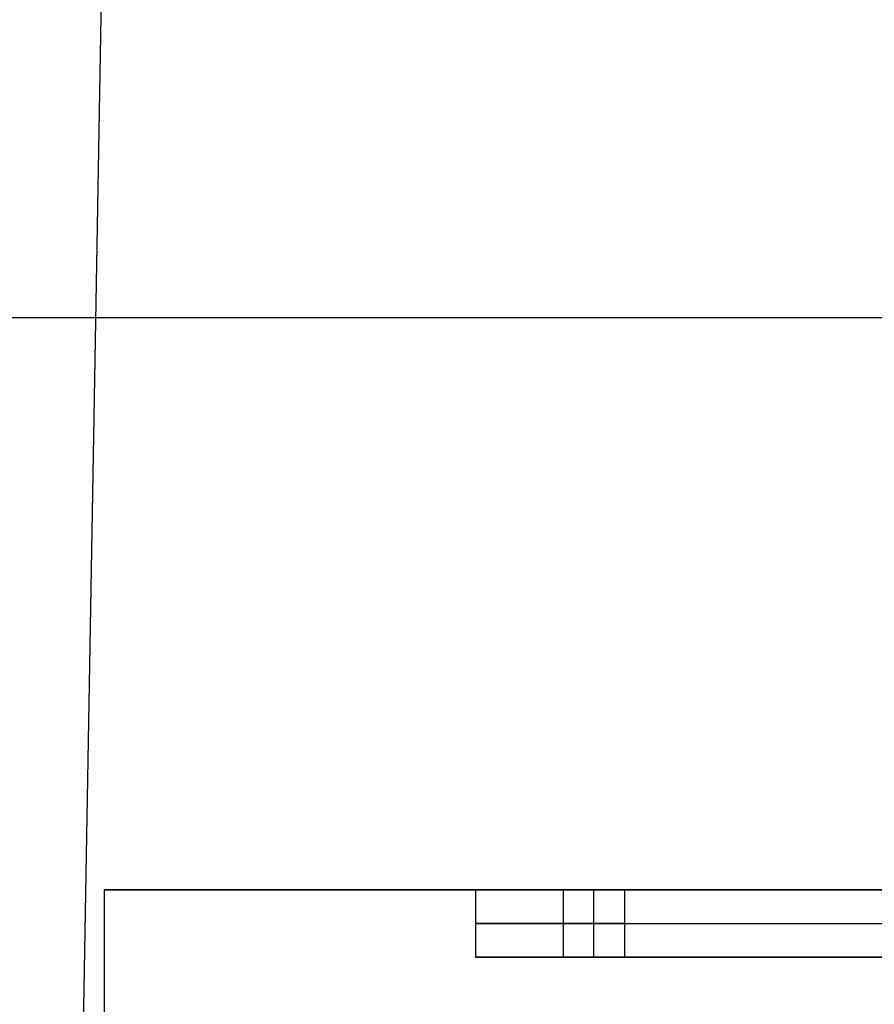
# Model space of a CAD drawing. Header units: millimetres. Extents: x 0 to 284, y -110 to 65.
# Tile 173 of 227: x 262.35 to 264.88, y -46.84 to -43.92. Entities that reach past the tile are written whole.
import ezdxf

# ---------------------------------------------------------------- set-up
doc = ezdxf.new("R2010")
doc.units = ezdxf.units.MM
doc.layers.add('Layer 01', color=7, linetype='Continuous', true_color=0x000000)

# ---------------------------------------------------------------- blocks, each defined once
blk = doc.blocks.new('Block 01')
at = {"layer": 'Layer 01'}
for p, q in [((262.7754, -33.22, -13.7), (262.5, -49, -13.7)), ((278, -44.8036, -1.9093), (260.2, -44.8036, -1.9093)), ((262.6, -51.7, -13.7), (262.6, -46.5, -13.7)), ((262.6, -46.5, -13.7), (263.7, -46.5, -13.7)), ((263.7, -46.5, -13.7), (263.7, -46.7, -13.7)), ((264.0519, -46.7, -11.5168), (264.0519, -46.5, -11.5168)), ((264.1437, -46.6, -11.5565), (263.9601, -46.6, -11.4771)), ((266.2, -46.7, -13.7), (263.7, -46.7, -13.7))]:
    blk.add_line(p, q, dxfattribs=at)
at = {"layer": 'Layer 01', "extrusion": (0, 0, -1)}
blk.add_arc((-289.5, -7, -18.5), 60, 293.670009, 325.013929, dxfattribs=at)
at = {"layer": 'Layer 01'}
blk.add_arc((289.5, -7, 18.5), 55, 222.91594, 247.97215, dxfattribs=at)
at = {"layer": 'Layer 01', "extrusion": (9.13859e-18, -1, 1.09314e-15)}
blk.add_arc((269.1, -13.7, 46.5), 6.5, 90, 270, dxfattribs=at)
at = {"layer": 'Layer 01', "extrusion": (3.5281e-17, -1, 2.31808e-17)}
blk.add_arc((269.1, -13.7, 46.5), 5.4, 156.6125, 270, dxfattribs=at)
at = {"layer": 'Layer 01', "extrusion": (9.06884e-15, -1, -2.36699e-15)}
blk.add_arc((269.1, -13.7, 46.5), 5.6, 133.9072, 156.6125, dxfattribs=at)
at = {"layer": 'Layer 01', "extrusion": (0, -1, 0)}
blk.add_arc((269.1, -13.7, 46.6), 5.4, 156.6125, 270, dxfattribs=at)
at = {"layer": 'Layer 01', "extrusion": (0, 1, 0)}
blk.add_arc((-269.1, -13.7, -46.6), 5.6, 23.3875, 41.9951, dxfattribs=at)
at = {"layer": 'Layer 01', "extrusion": (1.43994e-18, -1, 9.46089e-19)}
blk.add_arc((269.1, -13.7, 46.7), 5.4, 156.6125, 270, dxfattribs=at)
at = {"layer": 'Layer 01', "extrusion": (6.17768e-14, -1, -3.49902e-14)}
blk.add_arc((269.1, -13.7, 46.7), 5.6, 137.9986, 156.6125, dxfattribs=at)
at = {"layer": 'Layer 01'}
for points, degree in [([(249.2206, -44.4509, 0.7967), (253.9648, -49.5534, 0.881), (259.6791, -53.7359, 0.9826), (265.9768, -56.7158, 1.0945)], 3), ([(263.9601, -46.5, -11.4771), (263.9601, -46.6, -11.4771), (263.9601, -46.7, -11.4771)], 2), ([(264.1437, -46.5, -11.5565), (264.0519, -46.5, -11.5168), (263.9601, -46.5, -11.4771)], 2), ([(264.1437, -46.7, -11.5565), (264.1437, -46.6, -11.5565), (264.1437, -46.5, -11.5565)], 2), ([(263.9601, -46.7, -11.4771), (264.0519, -46.7, -11.5168), (264.1437, -46.7, -11.5565)], 2)]:
    blk.add_open_spline(points, degree=degree, dxfattribs=at)
for points, weights in [([(265.9768, -56.7158, 35.9055), (259.6791, -53.7359, 36.0174), (253.9648, -49.5534, 36.119), (249.2206, -44.4509, 36.2033)], [0.999999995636, 0.999999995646, 0.999999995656, 0.999999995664]), ([(265.8623, -56.9839, 0.389), (259.5329, -53.9898, 0.2778), (253.7861, -49.7855, 0.1769), (249.0143, -44.6541, 0.0931)], [0.854870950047, 0.855222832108, 0.855541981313, 0.85580615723]), ([(249.0143, -44.6541, 36.9069), (253.7861, -49.7855, 36.8231), (259.5329, -53.9897, 36.7222), (265.8623, -56.9839, 36.611)], [0.855806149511, 0.855541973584, 0.855222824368, 0.854870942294])]:
    blk.add_rational_spline(points, weights, degree=3, dxfattribs=at)
for points in [[(265.5666, -57.6197, 0.0946), (262.3523, -56.0989, 0.0385), (259.3105, -54.2884, -0.0146), (253.5723, -50.0881, -0.1147), (250.9268, -47.7357, -0.1609), (248.5057, -45.1318, -0.2032)], [(248.5057, -45.1318, 37.2032), (250.927, -47.736, 37.1609), (253.5723, -50.0882, 37.1147), (259.3106, -54.2883, 37.0146), (262.3526, -56.099, 36.9615), (265.5666, -57.6197, 36.9054)]]:
    blk.add_open_spline(points, degree=3, knots=[-21.304814, -21.304814, -21.304814, -21.304814, -10.652407, -10.652407, 0, 0, 0, 0], dxfattribs=at)

msp = doc.modelspace()

# ---------------------------------------------------------------- block references
at = {"layer": 'Layer 01'}
msp.add_blockref('Block 01', (0, 0), dxfattribs=at)

doc.saveas('drawing.dxf')
